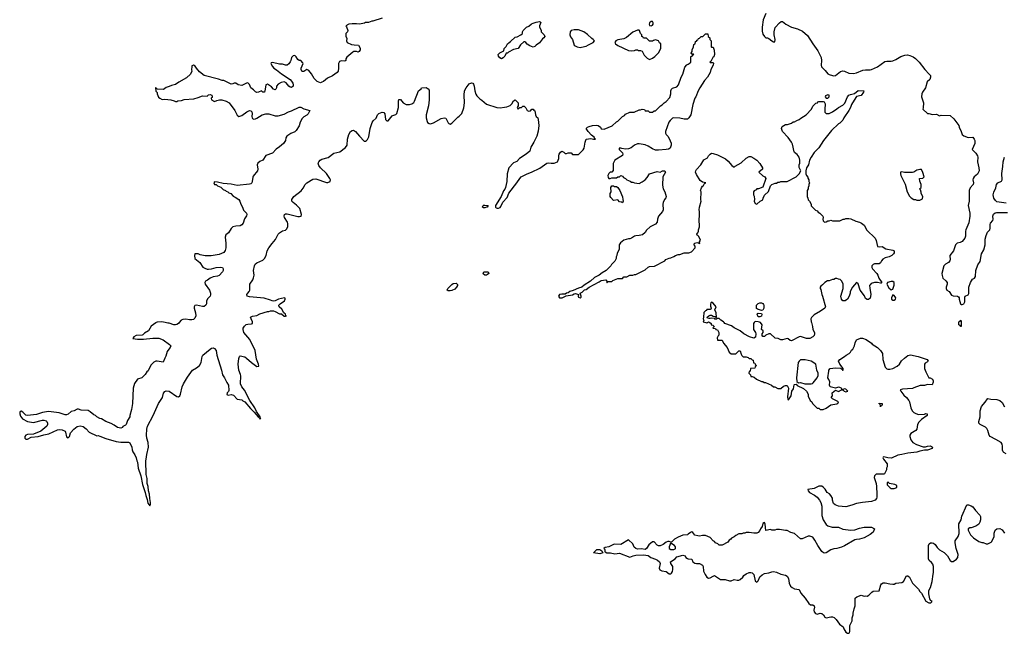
# Model space of a CAD drawing. Header units: inches. Extents: x 2473073 to 2657680, y 705365 to 849016.
# Tile 64 of 151: x 2481149 to 2494187, y 805885 to 814011. Entities that reach past the tile are written whole.
import ezdxf

# ---------------------------------------------------------------- set-up
doc = ezdxf.new("R2010")
doc.units = ezdxf.units.IN
doc.header["$MEASUREMENT"] = 0
for name, color, linetype in [('C4880', 7, 'Continuous'), ('C4881', 7, 'Continuous'), ('C4890', 7, 'Continuous'), ('C4891', 7, 'Continuous')]:
    doc.layers.add(name, color=color, linetype=linetype)

msp = doc.modelspace()

# ---------------------------------------------------------------- linework, layer by layer
at = {"layer": 'C4880', "color": 5, "elevation": 80}
for points in [[(2482958, 810000), (2482950, 809997), (2482890, 809951), (2482855, 809890), (2482801, 809859), (2482780, 809840), (2482770, 809834), (2482690, 809830), (2482658, 809810), (2482648, 809790), (2482710, 809779), (2482790, 809779), (2482910, 809795), (2482990, 809792), (2483050, 809772), (2483134, 809710), (2483149, 809690), (2483142, 809670), (2483122, 809650), (2483102, 809618), (2483085, 809555), (2483069, 809530), (2483050, 809474), (2482970, 809487), (2482950, 809487), (2482926, 809474), (2482886, 809434), (2482850, 809362), (2482834, 809346), (2482810, 809312), (2482768, 809270), (2482709, 809251), (2482670, 809192), (2482653, 809130), (2482641, 808930), (2482629, 808850), (2482609, 808770), (2482609, 808750), (2482578, 808702), (2482559, 808650), (2482550, 808641), (2482516, 808624), (2482509, 808610), (2482490, 808604), (2482442, 808610), (2482401, 808641), (2482362, 808662), (2482291, 808690), (2482230, 808727), (2482210, 808731), (2482172, 808750), (2482152, 808770), (2482130, 808778), (2482080, 808820), (2482054, 808834), (2481962, 808842), (2481928, 808852), (2481910, 808852), (2481869, 808831), (2481830, 808821), (2481792, 808788), (2481770, 808779), (2481750, 808777), (2481670, 808804), (2481530, 808824), (2481450, 808811), (2481370, 808784), (2481250, 808768), (2481230, 808776), (2481190, 808814), (2481170, 808826), (2481156, 808824), (2481149, 808810), (2481149, 808790), (2481161, 808761), (2481187, 808727), (2481250, 808689), (2481330, 808677), (2481450, 808709), (2481470, 808709), (2481499, 808699), (2481509, 808690), (2481517, 808670), (2481517, 808650), (2481509, 808630), (2481430, 808564), (2481330, 808524), (2481250, 808518), (2481230, 808510), (2481215, 808490), (2481216, 808470), (2481230, 808458), (2481250, 808458), (2481299, 808481), (2481392, 808490), (2481467, 808513), (2481533, 808527), (2481650, 808581), (2481670, 808585), (2481710, 808581), (2481750, 808562), (2481757, 808550), (2481768, 808488), (2481790, 808474), (2481810, 808490), (2481822, 808538), (2481867, 808590), (2481910, 808624), (2481950, 808632), (2481990, 808622), (2482030, 808592), (2482070, 808547), (2482170, 808501), (2482190, 808503), (2482210, 808498), (2482290, 808467), (2482427, 808427), (2482490, 808417), (2482590, 808418), (2482609, 808409), (2482632, 808352), (2482636, 808316), (2482645, 808290), (2482673, 808250), (2482693, 808210), (2482699, 808170), (2482709, 808150), (2482717, 808070), (2482752, 807970), (2482774, 807855), (2482812, 807752), (2482817, 807710), (2482836, 807656), (2482847, 807607), (2482870, 807575), (2482879, 807590), (2482883, 807617), (2482872, 807670), (2482866, 807730), (2482854, 807774), (2482851, 807831), (2482838, 807870), (2482837, 807937), (2482824, 807990), (2482818, 808170), (2482825, 808190), (2482832, 808252), (2482856, 808350), (2482851, 808411), (2482831, 808470), (2482826, 808510), (2482831, 808590), (2482841, 808630), (2482915, 808770), (2482988, 808930), (2483038, 809010), (2483055, 809065), (2483070, 809089), (2483090, 809097), (2483130, 809092), (2483230, 809023), (2483250, 809017), (2483270, 809028), (2483279, 809050), (2483301, 809150), (2483316, 809190), (2483370, 809277), (2483438, 809370), (2483490, 809399), (2483530, 809433), (2483550, 809470), (2483563, 809550), (2483572, 809568), (2483670, 809649), (2483690, 809663), (2483710, 809666), (2483730, 809657), (2483749, 809630), (2483758, 809570), (2483821, 809370), (2483834, 809310), (2483862, 809270), (2483890, 809208), (2483914, 809170), (2483918, 809102), (2483913, 809087), (2483895, 809070), (2483890, 809048), (2483910, 809039), (2483950, 809049), (2483979, 809039), (2484028, 808988), (2484090, 808975), (2484104, 808964), (2484130, 808952), (2484204, 808864), (2484255, 808815), (2484305, 808750), (2484321, 808741), (2484330, 808727), (2484342, 808730), (2484336, 808736), (2484335, 808750), (2484283, 808823), (2484262, 808870), (2484195, 808970), (2484127, 809107), (2484090, 809150), (2484073, 809190), (2484076, 809296), (2484073, 809313), (2484051, 809371), (2484041, 809450), (2484050, 809526), (2484058, 809550), (2484070, 809559), (2484130, 809545), (2484153, 809530), (2484219, 809470), (2484290, 809419), (2484315, 809425), (2484313, 809450), (2484284, 809516), (2484266, 809630), (2484197, 809777), (2484119, 809870), (2484107, 809910), (2484110, 809926), (2484126, 809954), (2484146, 809974), (2484170, 809981), (2484217, 809983), (2484231, 809989), (2484231, 810000)], [(2483262, 810000), (2483250, 809986), (2483230, 809975), (2483210, 809971), (2483190, 809971), (2483130, 809991), (2483112, 809992), (2483077, 810000)], [(2490000, 807198), (2489990, 807191), (2489930, 807183), (2489870, 807159), (2489819, 807130), (2489783, 807097), (2489770, 807091), (2489750, 807099), (2489730, 807099), (2489710, 807091), (2489670, 807061), (2489630, 807043), (2489610, 807042), (2489590, 807051), (2489550, 807095), (2489530, 807098), (2489481, 807059), (2489449, 807010), (2489430, 806995), (2489382, 807002), (2489330, 806999), (2489307, 807007), (2489287, 807027), (2489267, 807070), (2489210, 807122), (2489110, 807061), (2489030, 807066), (2489010, 807061), (2488950, 807031), (2488900, 807020), (2488886, 807010), (2488896, 806996), (2488898, 806970), (2488903, 806963), (2488926, 806950), (2488972, 806952), (2489030, 806938), (2489090, 806947), (2489230, 806894), (2489271, 806910), (2489310, 806918), (2489410, 806923), (2489470, 806914), (2489508, 806888), (2489570, 806869), (2489595, 806855), (2489623, 806830), (2489629, 806810), (2489619, 806750), (2489626, 806726), (2489650, 806714), (2489710, 806703), (2489750, 806674), (2489770, 806675), (2489780, 806680), (2489795, 806705), (2489799, 806730), (2489796, 806770), (2489771, 806810), (2489766, 806830), (2489830, 806870), (2489850, 806898), (2489930, 806918), (2489959, 806910), (2489970, 806888), (2489990, 806874), (2490000, 806873)]]:
    msp.add_lwpolyline(points, dxfattribs=at)
for points in [[(2488830, 806939), (2488746, 806950), (2488790, 806994), (2488830, 806994), (2488858, 806978), (2488872, 806952), (2488870, 806949)], [(2489770, 807086), (2489748, 807032), (2489751, 807010), (2489770, 806997), (2489790, 806993), (2489810, 806993), (2489830, 807006), (2489834, 807010), (2489833, 807030), (2489821, 807050), (2489786, 807070)]]:
    msp.add_lwpolyline(points, close=True, dxfattribs=at)
at = {"layer": 'C4881', "color": 5, "elevation": 80}
for points in [[(2485950, 814031), (2485827, 813993), (2485810, 813992), (2485767, 813973), (2485730, 813972), (2485716, 813964), (2485650, 813952), (2485610, 813958), (2485550, 813958), (2485506, 813950), (2485466, 813930), (2485476, 813916), (2485493, 813870), (2485488, 813850), (2485468, 813830), (2485468, 813792), (2485480, 813760), (2485478, 813730), (2485486, 813710), (2485543, 813683), (2485576, 813676), (2485634, 813674), (2485656, 813636), (2485658, 813610), (2485646, 813590), (2485630, 813582), (2485610, 813592), (2485570, 813592), (2485560, 813580), (2485483, 813517), (2485468, 813492), (2485466, 813470), (2485456, 813464), (2485410, 813465), (2485382, 813458), (2485369, 813431), (2485372, 813370), (2485366, 813330), (2485352, 813310), (2485290, 813268), (2485224, 813236), (2485170, 813191), (2485150, 813182), (2485130, 813177), (2485090, 813191), (2485050, 813234), (2485015, 813295), (2484997, 813317), (2484977, 813337), (2484953, 813353), (2484910, 813326), (2484890, 813326), (2484885, 813330), (2484878, 813350), (2484878, 813370), (2484902, 813430), (2484900, 813440), (2484872, 813470), (2484850, 813471), (2484830, 813485), (2484810, 813518), (2484790, 813536), (2484770, 813531), (2484750, 813511), (2484739, 813470), (2484730, 813451), (2484712, 813428), (2484690, 813411), (2484670, 813411), (2484630, 813422), (2484590, 813420), (2484497, 813443), (2484480, 813440), (2484474, 813430), (2484497, 813390), (2484516, 813370), (2484550, 813349), (2484614, 813294), (2484730, 813217), (2484750, 813198), (2484767, 813170), (2484772, 813150), (2484771, 813129), (2484750, 813114), (2484730, 813117), (2484711, 813130), (2484676, 813176), (2484650, 813187), (2484610, 813179), (2484570, 813159), (2484549, 813130), (2484549, 813110), (2484542, 813090), (2484530, 813081), (2484510, 813091), (2484482, 813122), (2484430, 813158), (2484409, 813150), (2484401, 813090), (2484390, 813052), (2484370, 813052), (2484350, 813071), (2484309, 813051), (2484290, 813048), (2484270, 813057), (2484244, 813084), (2484210, 813110), (2484190, 813151), (2484170, 813174), (2484150, 813170), (2484090, 813139), (2484042, 813150), (2484010, 813171), (2483990, 813171), (2483970, 813161), (2483950, 813158), (2483850, 813205), (2483830, 813205), (2483783, 813223), (2483590, 813271), (2483530, 813321), (2483488, 813368), (2483474, 813394), (2483449, 813411), (2483430, 813402), (2483427, 813393), (2483425, 813345), (2483429, 813330), (2483409, 813291), (2483359, 813241), (2483255, 813185), (2483210, 813152), (2483159, 813141), (2483130, 813125), (2483090, 813112), (2483055, 813085), (2482972, 813092), (2482958, 813098), (2482954, 813110), (2482948, 813110), (2482950, 813066), (2482967, 813047), (2482968, 813028), (2482987, 812987), (2483006, 812970), (2483036, 812956), (2483070, 812959), (2483150, 812949), (2483196, 812936), (2483210, 812928), (2483230, 812928), (2483244, 812936), (2483290, 812942), (2483326, 812954), (2483455, 812965), (2483510, 812979), (2483570, 813002), (2483630, 812998), (2483650, 813018), (2483670, 813022), (2483692, 813010), (2483699, 812990), (2483698, 812982), (2483686, 812970), (2483688, 812950), (2483730, 812928), (2483758, 812942), (2483794, 812950), (2483826, 812950), (2483884, 812930), (2483922, 812910), (2483999, 812810), (2484030, 812748), (2484049, 812729), (2484090, 812742), (2484155, 812790), (2484190, 812809), (2484210, 812805), (2484223, 812790), (2484229, 812770), (2484224, 812730), (2484226, 812710), (2484230, 812704), (2484250, 812696), (2484270, 812698), (2484290, 812707), (2484361, 812750), (2484410, 812766), (2484450, 812763), (2484530, 812736), (2484570, 812736), (2484650, 812761), (2484710, 812790), (2484750, 812802), (2484850, 812854), (2484870, 812854), (2484912, 812832), (2484989, 812810), (2484970, 812766), (2484950, 812747), (2484910, 812723), (2484890, 812701), (2484865, 812655), (2484850, 812606), (2484810, 812542), (2484790, 812526), (2484738, 812502), (2484685, 812470), (2484674, 812446), (2484669, 812410), (2484643, 812370), (2484590, 812326), (2484545, 812295), (2484495, 812245), (2484408, 812212), (2484370, 812151), (2484327, 812133), (2484302, 812110), (2484293, 812090), (2484304, 812030), (2484299, 812010), (2484241, 811939), (2484235, 811925), (2484229, 811870), (2484221, 811850), (2484210, 811839), (2484190, 811831), (2484030, 811814), (2483950, 811832), (2483843, 811843), (2483770, 811861), (2483730, 811862), (2483718, 811850), (2483730, 811829), (2483750, 811828), (2483768, 811810), (2483812, 811792), (2483842, 811762), (2483875, 811750), (2483881, 811741), (2483906, 811730), (2483918, 811718), (2483946, 811710), (2483976, 811676), (2484003, 811663), (2484050, 811629), (2484064, 811610), (2484077, 811570), (2484101, 811530), (2484113, 811490), (2484153, 811450), (2484156, 811430), (2484150, 811412), (2484124, 811376), (2484110, 811318), (2484090, 811295), (2484070, 811283), (2484010, 811277), (2483972, 811268), (2483950, 811246), (2483913, 811190), (2483880, 811160), (2483870, 811130), (2483879, 811050), (2483878, 810990), (2483870, 810954), (2483851, 810930), (2483790, 810903), (2483683, 810883), (2483603, 810883), (2483538, 810898), (2483510, 810911), (2483469, 810910), (2483462, 810890), (2483469, 810849), (2483535, 810795), (2483576, 810736), (2483599, 810719), (2483630, 810709), (2483649, 810709), (2483690, 810713), (2483750, 810729), (2483810, 810734), (2483833, 810730), (2483845, 810710), (2483844, 810690), (2483836, 810670), (2483790, 810625), (2483770, 810614), (2483710, 810604), (2483672, 810588), (2483637, 810563), (2483609, 810550), (2483599, 810530), (2483605, 810510), (2483662, 810430), (2483675, 810390), (2483674, 810366), (2483669, 810351), (2483640, 810320), (2483624, 810290), (2483621, 810250), (2483613, 810230), (2483590, 810211), (2483570, 810211), (2483490, 810231), (2483470, 810225), (2483463, 810217), (2483459, 810210), (2483459, 810190), (2483476, 810130), (2483481, 810090), (2483470, 810058), (2483450, 810041), (2483430, 810036), (2483397, 810037), (2483350, 810046), (2483310, 810041), (2483289, 810030), (2483262, 810000)], [(2484231, 810000), (2484231, 810010), (2484212, 810048), (2484207, 810073), (2484230, 810084), (2484290, 810095), (2484330, 810115), (2484430, 810149), (2484450, 810149), (2484470, 810155), (2484510, 810154), (2484530, 810149), (2484590, 810118), (2484614, 810114), (2484650, 810086), (2484670, 810084), (2484682, 810090), (2484675, 810095), (2484670, 810111), (2484647, 810127), (2484618, 810178), (2484585, 810210), (2484581, 810230), (2484598, 810250), (2484654, 810290), (2484666, 810310), (2484664, 810324), (2484654, 810330), (2484578, 810310), (2484530, 810286), (2484510, 810285), (2484490, 810287), (2484470, 810299), (2484385, 810325), (2484190, 810339), (2484162, 810350), (2484158, 810370), (2484168, 810390), (2484189, 810411), (2484197, 810430), (2484195, 810510), (2484236, 810564), (2484247, 810593), (2484252, 810630), (2484246, 810690), (2484256, 810750), (2484268, 810772), (2484288, 810792), (2484370, 810826), (2484390, 810850), (2484412, 810888), (2484428, 810950), (2484448, 810990), (2484490, 811048), (2484538, 811102), (2484573, 811170), (2484589, 811190), (2484630, 811215), (2484670, 811225), (2484681, 811239), (2484699, 811270), (2484700, 811310), (2484694, 811330), (2484656, 811390), (2484652, 811410), (2484657, 811430), (2484670, 811442), (2484690, 811442), (2484830, 811406), (2484856, 811404), (2484875, 811410), (2484881, 811430), (2484860, 811510), (2484815, 811555), (2484769, 811590), (2484753, 811610), (2484753, 811630), (2484779, 811670), (2484877, 811743), (2484902, 811778), (2484930, 811828), (2484950, 811851), (2485030, 811900), (2485070, 811903), (2485210, 811856), (2485230, 811856), (2485259, 811870), (2485263, 811890), (2485256, 811910), (2485230, 811950), (2485213, 811973), (2485134, 812050), (2485110, 812079), (2485103, 812110), (2485108, 812130), (2485126, 812150), (2485150, 812165), (2485232, 812188), (2485310, 812244), (2485390, 812261), (2485463, 812317), (2485484, 812350), (2485490, 812429), (2485508, 812490), (2485530, 812530), (2485550, 812545), (2485570, 812546), (2485597, 812530), (2485647, 812467), (2485710, 812402), (2485730, 812403), (2485741, 812410), (2485756, 812424), (2485770, 812459), (2485788, 812572), (2485817, 812650), (2485829, 812671), (2485870, 812705), (2485886, 812750), (2485905, 812770), (2485950, 812787), (2485970, 812784), (2485983, 812763), (2485993, 812690), (2486010, 812673), (2486030, 812672), (2486083, 812737), (2486090, 812743), (2486130, 812754), (2486143, 812770), (2486164, 812850), (2486165, 812935), (2486170, 812956), (2486190, 812954), (2486228, 812908), (2486267, 812887), (2486310, 812888), (2486343, 812897), (2486366, 812914), (2486377, 812930), (2486430, 813069), (2486463, 813097), (2486470, 813108), (2486530, 813115), (2486557, 813097), (2486570, 813078), (2486570, 812950), (2486563, 812870), (2486532, 812750), (2486532, 812710), (2486544, 812664), (2486550, 812649), (2486570, 812635), (2486590, 812634), (2486630, 812644), (2486730, 812703), (2486770, 812713), (2486790, 812709), (2486824, 812644), (2486830, 812635), (2486850, 812629), (2486870, 812642), (2486950, 812722), (2486970, 812735), (2487005, 812770), (2487030, 812846), (2487041, 812910), (2487033, 813010), (2487041, 813070), (2487063, 813110), (2487100, 813160), (2487130, 813175), (2487149, 813169), (2487159, 813159), (2487169, 813130), (2487175, 813070), (2487187, 813027), (2487202, 813002), (2487242, 812962), (2487270, 812945), (2487332, 812892), (2487468, 812848), (2487510, 812845), (2487570, 812852), (2487601, 812859), (2487643, 812877), (2487664, 812896), (2487690, 812938), (2487710, 812948), (2487748, 812910), (2487748, 812872), (2487738, 812850), (2487748, 812828), (2487773, 812847), (2487792, 812848), (2487810, 812866), (2487830, 812866), (2487850, 812846), (2487869, 812809), (2487890, 812798), (2487915, 812805), (2487930, 812826), (2487950, 812826), (2487955, 812815), (2487970, 812806), (2487976, 812784), (2487978, 812750), (2487989, 812729), (2488008, 812710), (2488015, 812690), (2488024, 812610), (2488016, 812536), (2487998, 812470), (2487958, 812390), (2487916, 812324), (2487902, 812270), (2487855, 812230), (2487767, 812173), (2487730, 812133), (2487686, 812114), (2487627, 812050), (2487602, 811970), (2487598, 811870), (2487583, 811790), (2487574, 811766), (2487556, 811744), (2487524, 811670), (2487449, 811550), (2487449, 811530), (2487460, 811520), (2487470, 811514), (2487490, 811514), (2487510, 811524), (2487522, 811538), (2487545, 811595), (2487602, 811658), (2487628, 811712), (2487731, 811849), (2487770, 811910), (2487790, 811930), (2487867, 811970), (2487928, 811992), (2488035, 812045), (2488130, 812111), (2488150, 812117), (2488188, 812112), (2488227, 812113), (2488270, 812129), (2488286, 812174), (2488287, 812210), (2488293, 812230), (2488310, 812259), (2488330, 812269), (2488356, 812256), (2488370, 812238), (2488390, 812238), (2488410, 812246), (2488450, 812246), (2488470, 812228), (2488550, 812228), (2488610, 812288), (2488625, 812310), (2488638, 812390), (2488652, 812428), (2488710, 812439), (2488746, 812430), (2488772, 812430), (2488762, 812442), (2488762, 812450), (2488720, 812480), (2488675, 812530), (2488652, 812570), (2488670, 812588), (2488690, 812598), (2488732, 812608), (2488790, 812615), (2488810, 812609), (2488838, 812590), (2488850, 812568), (2488890, 812562), (2488995, 812605), (2489050, 812658), (2489071, 812669), (2489130, 812728), (2489157, 812743), (2489170, 812758), (2489230, 812786), (2489287, 812787), (2489350, 812818), (2489370, 812818), (2489390, 812826), (2489422, 812822), (2489430, 812806), (2489470, 812806), (2489490, 812786), (2489530, 812786), (2489550, 812806), (2489570, 812806), (2489634, 812870), (2489658, 812882), (2489682, 812910), (2489711, 812929), (2489760, 812980), (2489771, 813030), (2489771, 813070), (2489778, 813090), (2489795, 813105), (2489850, 813124), (2489873, 813147), (2489910, 813248), (2489931, 813290), (2489957, 813383), (2489985, 813415), (2490000, 813422)], [(2490000, 812703), (2489990, 812696), (2489950, 812695), (2489890, 812707), (2489810, 812712), (2489795, 812705), (2489762, 812678), (2489745, 812655), (2489702, 812530), (2489702, 812510), (2489708, 812490), (2489730, 812468), (2489750, 812438), (2489776, 812376), (2489777, 812350), (2489764, 812310), (2489742, 812298), (2489710, 812291), (2489610, 812282), (2489570, 812284), (2489530, 812299), (2489470, 812337), (2489430, 812355), (2489350, 812365), (2489330, 812365), (2489290, 812351), (2489247, 812313), (2489210, 812301), (2489170, 812296), (2489124, 812304), (2489110, 812311), (2489089, 812311), (2489085, 812290), (2489130, 812246), (2489135, 812230), (2489130, 812214), (2489028, 812150), (2489007, 812107), (2489007, 812013), (2488990, 811994), (2488966, 811990), (2488950, 811974), (2488938, 811950), (2488940, 811920), (2488950, 811908), (2488970, 811908), (2488990, 811918), (2489050, 811918), (2489070, 811928), (2489092, 811928), (2489110, 811946), (2489130, 811938), (2489143, 811923), (2489170, 811908), (2489189, 811889), (2489234, 811874), (2489250, 811858), (2489270, 811858), (2489290, 811849), (2489350, 811844), (2489390, 811862), (2489431, 811890), (2489460, 811920), (2489491, 811969), (2489590, 812002), (2489630, 811994), (2489662, 812010), (2489690, 812009), (2489700, 811990), (2489664, 811930), (2489661, 811821), (2489672, 811772), (2489692, 811730), (2489709, 811670), (2489704, 811650), (2489689, 811630), (2489669, 811590), (2489664, 811570), (2489668, 811492), (2489662, 811470), (2489609, 811410), (2489595, 811370), (2489589, 811331), (2489570, 811302), (2489498, 811270), (2489450, 811222), (2489430, 811192), (2489397, 811163), (2489352, 811152), (2489310, 811151), (2489290, 811145), (2489250, 811118), (2489230, 811111), (2489210, 811111), (2489150, 811091), (2489103, 811057), (2489088, 811030), (2489088, 810970), (2489060, 810920), (2489058, 810890), (2489048, 810870), (2489048, 810850), (2489030, 810814), (2488986, 810770), (2488978, 810750), (2488916, 810690), (2488861, 810659), (2488824, 810630), (2488762, 810598), (2488709, 810550), (2488623, 810497), (2488593, 810467), (2488550, 810458), (2488477, 810423), (2488434, 810410), (2488410, 810394), (2488388, 810390), (2488370, 810378), (2488330, 810377), (2488299, 810370), (2488285, 810350), (2488295, 810330), (2488310, 810326), (2488331, 810330), (2488384, 810356), (2488470, 810369), (2488490, 810381), (2488510, 810383), (2488548, 810370), (2488544, 810350), (2488550, 810338), (2488570, 810326), (2488582, 810338), (2488585, 810350), (2488571, 810390), (2488595, 810405), (2488627, 810433), (2488650, 810439), (2488691, 810470), (2488822, 810538), (2488850, 810557), (2488910, 810566), (2488926, 810550), (2488926, 810530), (2488930, 810528), (2488938, 810542), (2488950, 810546), (2488990, 810546), (2489004, 810556), (2489070, 810586), (2489130, 810586), (2489150, 810606), (2489190, 810606), (2489230, 810628), (2489270, 810628), (2489290, 810638), (2489310, 810638), (2489430, 810698), (2489470, 810735), (2489490, 810742), (2489554, 810746), (2489690, 810818), (2489706, 810834), (2489750, 810855), (2489770, 810858), (2489810, 810875), (2489834, 810890), (2489870, 810902), (2489890, 810902), (2489950, 810922), (2490000, 810922)], [(2483077, 810000), (2483030, 810011), (2482970, 810004), (2482958, 810000)]]:
    msp.add_lwpolyline(points, dxfattribs=at)
at = {"layer": 'C4881', "color": 5}
for points, elevation in [([(2487950, 813649), (2487906, 813666), (2487869, 813689), (2487850, 813708), (2487836, 813716), (2487824, 813716), (2487780, 813680), (2487751, 813629), (2487690, 813618), (2487621, 813579), (2487610, 813568), (2487590, 813566), (2487572, 813530), (2487550, 813508), (2487530, 813495), (2487505, 813505), (2487488, 813530), (2487486, 813550), (2487508, 813572), (2487562, 813598), (2487566, 813630), (2487590, 813654), (2487608, 813690), (2487629, 813711), (2487650, 813722), (2487710, 813778), (2487736, 813784), (2487786, 813810), (2487806, 813830), (2487806, 813850), (2487818, 813870), (2487858, 813910), (2487890, 813925), (2487925, 813955), (2487950, 813967), (2487990, 813979), (2488030, 813985), (2488042, 813982), (2488050, 813974), (2488031, 813930), (2488031, 813910), (2488054, 813874), (2488056, 813850), (2488092, 813810), (2488102, 813790), (2488090, 813769), (2488070, 813758), (2488034, 813706), (2487990, 813675), (2487970, 813655)], 60), ([(2488490, 813879), (2488450, 813870), (2488437, 813850), (2488434, 813810), (2488444, 813784), (2488471, 813750), (2488493, 813673), (2488503, 813663), (2488531, 813651), (2488570, 813645), (2488590, 813648), (2488650, 813662), (2488683, 813677), (2488742, 813710), (2488762, 813730), (2488745, 813750), (2488724, 813764), (2488670, 813817), (2488621, 813850), (2488550, 813875)], 80), ([(2489354, 813874), (2489330, 813872), (2489270, 813844), (2489183, 813777), (2489150, 813757), (2489070, 813746), (2489041, 813730), (2489031, 813710), (2489038, 813690), (2489071, 813670), (2489210, 813605), (2489250, 813598), (2489290, 813602), (2489310, 813612), (2489330, 813612), (2489344, 813604), (2489370, 813602), (2489390, 813594), (2489420, 813540), (2489460, 813500), (2489490, 813486), (2489530, 813502), (2489558, 813522), (2489610, 813574), (2489638, 813630), (2489638, 813690), (2489623, 813703), (2489606, 813730), (2489570, 813746), (2489544, 813736), (2489530, 813726), (2489490, 813726), (2489450, 813766), (2489410, 813766), (2489402, 813782), (2489386, 813790), (2489386, 813810), (2489368, 813828), (2489358, 813870)], 80), ([(2489530, 813989), (2489510, 813989), (2489491, 813970), (2489486, 813950), (2489490, 813934), (2489510, 813931), (2489530, 813938), (2489537, 813950), (2489539, 813970)], 80), ([(2489130, 811586), (2489116, 811596), (2489090, 811598), (2489070, 811626), (2489010, 811618), (2488977, 811657), (2488969, 811670), (2488969, 811710), (2488982, 811730), (2488978, 811790), (2488988, 811812), (2489010, 811812), (2489024, 811804), (2489050, 811802), (2489070, 811791), (2489098, 811750), (2489133, 811667), (2489134, 811630), (2489142, 811610)], 80), ([(2487310, 811518), (2487299, 811519), (2487290, 811519), (2487277, 811530), (2487284, 811550), (2487290, 811553), (2487310, 811556), (2487351, 811550), (2487338, 811530), (2487330, 811527)], 80), ([(2487330, 810630), (2487308, 810630), (2487290, 810642), (2487285, 810650), (2487295, 810670), (2487310, 810673), (2487352, 810670), (2487362, 810650), (2487345, 810635)], 80), ([(2486850, 810421), (2486821, 810421), (2486809, 810429), (2486819, 810450), (2486870, 810503), (2486890, 810516), (2486930, 810522), (2486945, 810505), (2486947, 810490), (2486935, 810470), (2486910, 810444), (2486870, 810426)], 80)]:
    msp.add_lwpolyline(points, close=True, dxfattribs=dict(at, elevation=elevation))
at = {"layer": 'C4890', "color": 5}
for points, elevation in [([(2490286, 810000), (2490306, 809990), (2490306, 809970), (2490327, 809967), (2490346, 809950), (2490342, 809938), (2490328, 809930), (2490330, 809926), (2490362, 809922), (2490367, 809907), (2490390, 809906), (2490407, 809867), (2490408, 809850), (2490407, 809833), (2490396, 809824), (2490383, 809797), (2490389, 809769), (2490450, 809766), (2490470, 809726), (2490518, 809670), (2490546, 809610), (2490570, 809586), (2490630, 809588), (2490670, 809626), (2490690, 809626), (2490702, 809582), (2490710, 809566), (2490730, 809546), (2490770, 809546), (2490796, 809536), (2490810, 809526), (2490830, 809526), (2490850, 809506), (2490862, 809502), (2490867, 809467), (2490882, 809462), (2490887, 809447), (2490906, 809430), (2490887, 809413), (2490882, 809398), (2490827, 809393), (2490822, 809358), (2490808, 809352), (2490806, 809330), (2490826, 809310), (2490830, 809288), (2490847, 809287), (2490876, 809276), (2490906, 809250), (2490970, 809218), (2490990, 809218), (2491008, 809208), (2491027, 809207), (2491106, 809170), (2491130, 809148), (2491147, 809147), (2491188, 809128), (2491230, 809126), (2491264, 809156), (2491290, 809166), (2491310, 809166), (2491328, 809130), (2491316, 809016), (2491320, 808980), (2491330, 808978), (2491367, 809030), (2491373, 809090), (2491397, 809123), (2491406, 809174), (2491410, 809179), (2491430, 809186), (2491445, 809165), (2491526, 809126), (2491568, 809090), (2491588, 809050), (2491590, 809026), (2491618, 808970), (2491638, 808950), (2491649, 808929), (2491710, 808866), (2491730, 808866), (2491750, 808848), (2491790, 808848), (2491830, 808868), (2491890, 808909), (2491970, 808922), (2491982, 808930), (2491991, 808951), (2491914, 808990), (2491894, 809010), (2491912, 809030), (2491906, 809070), (2491950, 809106), (2491990, 809086), (2492030, 809109), (2492050, 809108), (2492068, 809090), (2492090, 809084), (2492114, 809090), (2492090, 809119), (2492070, 809121), (2492050, 809112), (2492034, 809114), (2492032, 809130), (2492010, 809141), (2491990, 809146), (2491950, 809132), (2491882, 809150), (2491871, 809170), (2491875, 809215), (2491865, 809245), (2491851, 809270), (2491862, 809358), (2491865, 809370), (2491882, 809390), (2491950, 809399), (2492018, 809398), (2492029, 809389), (2492030, 809386), (2492042, 809382), (2492046, 809370), (2492054, 809370), (2492054, 809390), (2492011, 809450), (2491991, 809490), (2492010, 809509), (2492071, 809549), (2492091, 809569), (2492131, 809589), (2492151, 809609), (2492165, 809635), (2492182, 809650), (2492202, 809690), (2492211, 809730), (2492232, 809770), (2492250, 809782), (2492285, 809795), (2492310, 809795), (2492358, 809778), (2492428, 809728), (2492436, 809716), (2492509, 809669), (2492549, 809630), (2492573, 809590), (2492579, 809510), (2492609, 809410), (2492630, 809388), (2492643, 809383), (2492670, 809382), (2492710, 809394), (2492770, 809424), (2492798, 809450), (2492828, 809492), (2492865, 809530), (2492910, 809562), (2492946, 809574), (2493046, 809550), (2493168, 809510), (2493177, 809490), (2493170, 809481), (2493138, 809462), (2493129, 809450), (2493129, 809390), (2493146, 809346), (2493189, 809269), (2493207, 809267), (2493238, 809250), (2493246, 809230), (2493246, 809210), (2493230, 809174), (2493170, 809178), (2493130, 809166), (2493075, 809165), (2492990, 809138), (2492970, 809126), (2492840, 809120), (2492808, 809110), (2492815, 809090), (2492859, 809039), (2492893, 809010), (2492924, 808970), (2492933, 808950), (2492949, 808869), (2492969, 808830), (2492989, 808809), (2493014, 808794), (2493050, 808784), (2493132, 808788), (2493150, 808795), (2493166, 808790), (2493166, 808770), (2493090, 808718), (2493057, 808683), (2493039, 808650), (2493029, 808590), (2493015, 808570), (2492948, 808530), (2492938, 808510), (2492938, 808490), (2492949, 808449), (2492974, 808414), (2493026, 808386), (2493115, 808355), (2493145, 808355), (2493170, 808362), (2493210, 808366), (2493238, 808350), (2493230, 808334), (2493170, 808312), (2493129, 808311), (2493070, 808299), (2493030, 808284), (2492909, 808271), (2492830, 808251), (2492776, 808244), (2492695, 808205), (2492647, 808207), (2492590, 808222), (2492582, 808218), (2492578, 808210), (2492589, 808190), (2492634, 808130), (2492635, 808090), (2492628, 808070), (2492628, 808050), (2492602, 807998), (2492590, 807994), (2492490, 807994), (2492468, 807972), (2492462, 807950), (2492489, 807870), (2492495, 807830), (2492501, 807730), (2492499, 807690), (2492494, 807670), (2492475, 807650), (2492430, 807631), (2492310, 807619), (2492230, 807603), (2492170, 807581), (2492090, 807561), (2491990, 807571), (2491946, 807586), (2491926, 807606), (2491911, 807650), (2491910, 807674), (2491891, 807711), (2491871, 807731), (2491842, 807750), (2491815, 807795), (2491790, 807822), (2491770, 807832), (2491730, 807832), (2491670, 807802), (2491586, 807790), (2491588, 807770), (2491608, 807750), (2491676, 807716), (2491709, 807689), (2491739, 807650), (2491756, 807616), (2491769, 807570), (2491773, 807530), (2491769, 807509), (2491770, 807446), (2491790, 807388), (2491830, 807328), (2491850, 807309), (2491909, 807289), (2491990, 807289), (2492050, 807263), (2492153, 807253), (2492210, 807257), (2492270, 807279), (2492331, 807289), (2492430, 807289), (2492468, 807270), (2492450, 807226), (2492410, 807195), (2492330, 807148), (2492270, 807131), (2492232, 807128), (2492210, 807121), (2492070, 807042), (2492030, 807025), (2491970, 807008), (2491930, 807003), (2491890, 806991), (2491830, 806953), (2491810, 806948), (2491791, 806951), (2491770, 806967), (2491717, 807050), (2491680, 807120), (2491650, 807158), (2491611, 807171), (2491590, 807171), (2491510, 807138), (2491490, 807138), (2491410, 807205), (2491360, 807220), (2491310, 807245), (2491290, 807245), (2491210, 807261), (2491170, 807258), (2491150, 807251), (2491110, 807251), (2491090, 807258), (2491030, 807245), (2491021, 807330), (2491010, 807352), (2490990, 807338), (2490980, 807300), (2490959, 807270), (2490950, 807245), (2490930, 807218), (2490910, 807211), (2490870, 807212), (2490810, 807222), (2490770, 807222), (2490750, 807212), (2490729, 807211), (2490710, 807202), (2490670, 807202), (2490630, 807182), (2490610, 807162), (2490576, 807144), (2490568, 807132), (2490543, 807117), (2490526, 807090), (2490450, 807052), (2490410, 807054), (2490394, 807070), (2490365, 807085), (2490350, 807102), (2490330, 807112), (2490290, 807152), (2490230, 807182), (2490190, 807181), (2490150, 807171), (2490130, 807175), (2490090, 807187), (2490061, 807221), (2490050, 807227), (2490030, 807221), (2490000, 807198)], 80), ([(2490233, 810000), (2490250, 809995), (2490257, 810000)], 80), ([(2490876, 810000), (2490866, 809990), (2490866, 809930), (2490868, 809910), (2490893, 809870), (2490896, 809850), (2490892, 809808), (2490870, 809795), (2490812, 809810), (2490738, 809850), (2490690, 809892), (2490612, 809930), (2490575, 809955), (2490488, 809988), (2490476, 810000)], 80), ([(2491632, 810000), (2491649, 809950), (2491653, 809910), (2491673, 809870), (2491676, 809850), (2491669, 809830), (2491650, 809811), (2491610, 809791), (2491570, 809791), (2491490, 809816), (2491470, 809811), (2491370, 809758), (2491350, 809762), (2491325, 809785), (2491310, 809791), (2491250, 809771), (2491230, 809772), (2491191, 809791), (2491153, 809793), (2491090, 809852), (2491068, 809852), (2491030, 809834), (2491010, 809814), (2490990, 809814), (2490982, 809830), (2490982, 809850), (2490992, 809870), (2490992, 809890), (2490974, 809910), (2490982, 809970), (2490959, 809999), (2490957, 810000)], 80), ([(2493614, 810000), (2493614, 809950), (2493610, 809946), (2493602, 809962), (2493586, 809970), (2493586, 810000)], 60), ([(2494210, 808262), (2494180, 808280), (2494172, 808290), (2494165, 808310), (2494164, 808364), (2494158, 808390), (2494145, 808410), (2494073, 808453), (2493998, 808490), (2493988, 808508), (2493971, 808570), (2493957, 808597), (2493937, 808617), (2493867, 808650), (2493851, 808670), (2493851, 808690), (2493869, 808751), (2493868, 808830), (2493884, 808890), (2493935, 808945), (2493966, 808990), (2493970, 808993), (2494010, 808984), (2494090, 808982), (2494130, 808968), (2494160, 808940), (2494190, 808886)], 80), ([(2490000, 806873), (2490049, 806869), (2490064, 806830), (2490090, 806814), (2490111, 806809), (2490150, 806809), (2490189, 806789), (2490201, 806770), (2490202, 806710), (2490225, 806665), (2490249, 806630), (2490270, 806615), (2490290, 806619), (2490330, 806644), (2490350, 806649), (2490430, 806597), (2490490, 806599), (2490550, 806579), (2490570, 806579), (2490610, 806599), (2490650, 806589), (2490670, 806589), (2490690, 806598), (2490725, 806630), (2490738, 806650), (2490770, 806674), (2490810, 806689), (2490830, 806689), (2490850, 806684), (2490870, 806662), (2490890, 806582), (2490910, 806562), (2490930, 806579), (2490950, 806633), (2490979, 806661), (2491010, 806679), (2491070, 806685), (2491110, 806701), (2491130, 806704), (2491170, 806695), (2491228, 806670), (2491290, 806656), (2491310, 806642), (2491329, 806610), (2491337, 806550), (2491355, 806510), (2491378, 806490), (2491410, 806474), (2491470, 806466), (2491495, 806415), (2491549, 806350), (2491598, 806278), (2491623, 806263), (2491650, 806264), (2491669, 806250), (2491675, 806230), (2491664, 806190), (2491669, 806170), (2491688, 806148), (2491710, 806140), (2491750, 806152), (2491770, 806149), (2491793, 806130), (2491810, 806098), (2491829, 806089), (2491890, 806102), (2491910, 806102), (2491934, 806094), (2491962, 806070), (2492006, 806006), (2492054, 805970), (2492064, 805944), (2492090, 805901), (2492110, 805889), (2492130, 805885), (2492138, 805890), (2492143, 805910), (2492142, 805990), (2492171, 806049), (2492172, 806090), (2492185, 806130), (2492185, 806150), (2492198, 806210), (2492211, 806249), (2492212, 806350), (2492234, 806370), (2492290, 806389), (2492330, 806379), (2492350, 806382), (2492370, 806378), (2492394, 806390), (2492432, 806430), (2492450, 806442), (2492530, 806448), (2492551, 806529), (2492560, 806540), (2492585, 806555), (2492610, 806555), (2492670, 806539), (2492710, 806535), (2492730, 806538), (2492750, 806548), (2492830, 806558), (2492852, 806570), (2492890, 806646), (2492910, 806648), (2492930, 806628), (2492970, 806548), (2493050, 806468), (2493070, 806438), (2493090, 806418), (2493150, 806310), (2493190, 806289), (2493214, 806290), (2493224, 806296), (2493231, 806310), (2493210, 806321), (2493201, 806341), (2493188, 806408), (2493187, 806450), (2493211, 806490), (2493231, 806570), (2493245, 806670), (2493251, 806690), (2493251, 806770), (2493240, 806800), (2493223, 806823), (2493192, 806850), (2493182, 806870), (2493182, 807050), (2493192, 807070), (2493210, 807082), (2493230, 807084), (2493250, 807079), (2493270, 807062), (2493300, 807020), (2493329, 806990), (2493390, 806957), (2493410, 806939), (2493433, 806910), (2493470, 806849), (2493490, 806835), (2493510, 806835), (2493553, 806867), (2493571, 806890), (2493575, 806930), (2493551, 807010), (2493537, 807083), (2493538, 807110), (2493575, 807165), (2493591, 807209), (2493585, 807335), (2493614, 807386), (2493624, 807436), (2493690, 807586), (2493713, 807587), (2493750, 807575), (2493770, 807562), (2493804, 807510), (2493862, 807450), (2493874, 807430), (2493874, 807386), (2493865, 807355), (2493848, 807330), (2493810, 807302), (2493750, 807282), (2493730, 807282), (2493708, 807270), (2493708, 807250), (2493738, 807190), (2493778, 807150), (2493850, 807102), (2493890, 807088), (2493907, 807087), (2493948, 807068), (2493970, 807068), (2494014, 807090), (2494020, 807100), (2494051, 807169), (2494051, 807210), (2494066, 807250), (2494090, 807269), (2494130, 807274), (2494157, 807257), (2494189, 807210)], 80)]:
    msp.add_lwpolyline(points, dxfattribs=dict(at, elevation=elevation))
at = {"layer": 'C4890', "color": 5, "elevation": 80}
for points in [[(2491550, 809507), (2491490, 809505), (2491470, 809489), (2491456, 809470), (2491436, 809270), (2491438, 809218), (2491464, 809204), (2491490, 809205), (2491547, 809187), (2491630, 809187), (2491646, 809194), (2491656, 809204), (2491708, 809270), (2491722, 809298), (2491721, 809330), (2491705, 809370), (2491693, 809450), (2491630, 809487)], [(2492550, 808886), (2492546, 808890), (2492542, 808922), (2492530, 808926), (2492528, 808932), (2492571, 808930), (2492570, 808906), (2492558, 808902)], [(2492650, 807886), (2492638, 807882), (2492634, 807850), (2492674, 807810), (2492690, 807802), (2492730, 807805), (2492762, 807818), (2492766, 807830), (2492762, 807842), (2492736, 807856), (2492668, 807868)]]:
    msp.add_lwpolyline(points, close=True, dxfattribs=at)
at = {"layer": 'C4891', "color": 5}
for points, elevation in [([(2491030, 814093), (2490994, 814010), (2490980, 813910), (2490981, 813861), (2490990, 813818), (2491010, 813788), (2491029, 813769), (2491050, 813769), (2491070, 813762), (2491109, 813729), (2491130, 813719), (2491150, 813718), (2491153, 813750), (2491138, 813810), (2491141, 813850), (2491154, 813906), (2491210, 813970), (2491233, 813987), (2491250, 813989), (2491294, 813950), (2491368, 813910), (2491450, 813891), (2491517, 813857), (2491581, 813801), (2491652, 813690), (2491719, 813599), (2491762, 813510), (2491767, 813470), (2491763, 813410), (2491766, 813386), (2491817, 813337), (2491850, 813296), (2491866, 813286), (2491910, 813271), (2491930, 813268), (2491950, 813273), (2492017, 813323), (2492050, 813332), (2492070, 813329), (2492130, 813304), (2492190, 813297), (2492230, 813308), (2492316, 813344), (2492350, 813349), (2492410, 813348), (2492430, 813353), (2492510, 813388), (2492603, 813457), (2492630, 813464), (2492690, 813464), (2492712, 813468), (2492750, 813482), (2492816, 813524), (2492870, 813542), (2492904, 813544), (2492938, 813538), (2492979, 813519), (2493010, 813499), (2493061, 813450), (2493137, 813350), (2493192, 813290), (2493208, 813270), (2493212, 813250), (2493199, 813221), (2493167, 813190), (2493142, 813110), (2493104, 813050), (2493096, 813030), (2493092, 812990), (2493117, 812910), (2493115, 812845), (2493110, 812826), (2493170, 812769), (2493188, 812768), (2493236, 812756), (2493290, 812758), (2493330, 812738), (2493352, 812748), (2493470, 812744), (2493519, 812699), (2493570, 812626), (2493586, 812610), (2493588, 812590), (2493618, 812530), (2493629, 812490), (2493650, 812475), (2493710, 812449), (2493770, 812455), (2493790, 812428), (2493796, 812410), (2493799, 812370), (2493763, 812290), (2493810, 812243), (2493831, 812210), (2493836, 812190), (2493831, 812130), (2493851, 812050), (2493853, 812010), (2493834, 811966), (2493788, 811930), (2493773, 811910), (2493770, 811890), (2493779, 811850), (2493774, 811830), (2493735, 811785), (2493723, 811750), (2493720, 811610), (2493708, 811550), (2493729, 811450), (2493733, 811410), (2493719, 811321), (2493678, 811230), (2493673, 811210), (2493675, 811145), (2493664, 811116), (2493628, 811072), (2493601, 811059), (2493561, 811050), (2493540, 811030), (2493514, 810950), (2493467, 810890), (2493469, 810830), (2493464, 810816), (2493450, 810796), (2493410, 810775), (2493387, 810753), (2493361, 810650), (2493363, 810623), (2493373, 810590), (2493414, 810554), (2493429, 810530), (2493429, 810510), (2493418, 810470), (2493418, 810450), (2493426, 810430), (2493457, 810410), (2493490, 810364), (2493510, 810356), (2493566, 810350), (2493580, 810340), (2493588, 810330), (2493589, 810309), (2493606, 810250), (2493620, 810240), (2493630, 810238), (2493652, 810250), (2493664, 810276), (2493663, 810337), (2493671, 810350), (2493710, 810369), (2493716, 810384), (2493718, 810470), (2493741, 810530), (2493767, 810573), (2493791, 810590), (2493807, 810610), (2493810, 810690), (2493837, 810763), (2493867, 810810), (2493886, 810910), (2493918, 810962), (2493932, 811030), (2493936, 811104), (2493945, 811155), (2493964, 811196), (2493994, 811230), (2494000, 811250), (2494000, 811300), (2494005, 811315), (2494035, 811350), (2494040, 811370), (2494037, 811410), (2494044, 811436), (2494068, 811452), (2494084, 811456), (2494150, 811460), (2494230, 811460)], 60), ([(2490000, 813422), (2490014, 813430), (2490034, 813450), (2490034, 813510), (2490038, 813522), (2490053, 813527), (2490058, 813542), (2490074, 813550), (2490070, 813554), (2490050, 813554), (2490042, 813562), (2490042, 813570), (2490054, 813590), (2490054, 813610), (2490072, 813650), (2490078, 813682), (2490094, 813690), (2490098, 813722), (2490110, 813726), (2490118, 813742), (2490130, 813746), (2490138, 813762), (2490150, 813766), (2490173, 813787), (2490194, 813790), (2490230, 813826), (2490262, 813822), (2490266, 813790), (2490286, 813770), (2490286, 813750), (2490306, 813730), (2490306, 813650), (2490310, 813646), (2490330, 813646), (2490347, 813607), (2490348, 813550), (2490339, 813521), (2490329, 813511), (2490302, 813458), (2490286, 813450), (2490290, 813446), (2490330, 813446), (2490335, 813435), (2490334, 813410), (2490302, 813350), (2490290, 813314), (2490258, 813250), (2490215, 813205), (2490154, 813110), (2490134, 813070), (2490102, 812990), (2490089, 812970), (2490062, 812890), (2490034, 812750), (2490009, 812710), (2490000, 812703)], 80), ([(2490000, 810922), (2490010, 810922), (2490044, 810936), (2490094, 810990), (2490094, 811010), (2490082, 811030), (2490085, 811050), (2490119, 811059), (2490138, 811058), (2490150, 811048), (2490154, 811050), (2490152, 811070), (2490165, 811090), (2490140, 811140), (2490130, 811154), (2490118, 811158), (2490114, 811170), (2490118, 811182), (2490131, 811189), (2490138, 811210), (2490138, 811230), (2490151, 811270), (2490147, 811370), (2490153, 811410), (2490153, 811470), (2490148, 811492), (2490151, 811529), (2490172, 811610), (2490167, 811627), (2490171, 811731), (2490166, 811750), (2490177, 811783), (2490192, 811808), (2490204, 811816), (2490218, 811842), (2490234, 811850), (2490190, 811858), (2490160, 811880), (2490110, 811961), (2490100, 811990), (2490102, 812010), (2490110, 812029), (2490170, 812089), (2490210, 812154), (2490257, 812183), (2490272, 812210), (2490292, 812230), (2490310, 812242), (2490330, 812239), (2490390, 812221), (2490495, 812170), (2490530, 812139), (2490579, 812079), (2490610, 812058), (2490622, 812070), (2490703, 812117), (2490770, 812178), (2490810, 812198), (2490830, 812198), (2490870, 812178), (2490908, 812150), (2490950, 812108), (2490985, 812050), (2490984, 812030), (2490938, 811990), (2490990, 811942), (2491018, 811930), (2491029, 811910), (2490990, 811792), (2490933, 811773), (2490909, 811771), (2490900, 811760), (2490876, 811744), (2490868, 811730), (2490866, 811690), (2490875, 811675), (2490879, 811630), (2490875, 811610), (2490890, 811578), (2490910, 811569), (2490954, 811610), (2490990, 811626), (2490993, 811647), (2491010, 811686), (2491064, 811736), (2491092, 811810), (2491110, 811828), (2491153, 811847), (2491172, 811848), (2491190, 811858), (2491210, 811858), (2491230, 811868), (2491310, 811868), (2491431, 811929), (2491471, 811969), (2491492, 812008), (2491472, 812052), (2491471, 812090), (2491478, 812110), (2491478, 812150), (2491472, 812192), (2491444, 812224), (2491411, 812251), (2491403, 812263), (2491381, 812361), (2491370, 812391), (2491327, 812450), (2491251, 812530), (2491238, 812570), (2491245, 812595), (2491290, 812622), (2491315, 812625), (2491370, 812642), (2491390, 812658), (2491410, 812658), (2491442, 812678), (2491470, 812689), (2491491, 812709), (2491562, 812750), (2491635, 812825), (2491652, 812868), (2491690, 812906), (2491714, 812910), (2491718, 812922), (2491730, 812926), (2491790, 812926), (2491802, 812922), (2491815, 812895), (2491815, 812870), (2491809, 812850), (2491810, 812786), (2491830, 812768), (2491870, 812769), (2491911, 812789), (2491970, 812829), (2491990, 812849), (2492050, 812878), (2492075, 812905), (2492111, 812990), (2492130, 813012), (2492150, 813022), (2492205, 813035), (2492250, 813072), (2492326, 813070), (2492324, 813050), (2492294, 813006), (2492230, 812992), (2492219, 812981), (2492162, 812890), (2492149, 812850), (2492129, 812810), (2492062, 812710), (2492050, 812682), (2492010, 812642), (2491990, 812631), (2491898, 812542), (2491795, 812410), (2491730, 812312), (2491669, 812251), (2491629, 812191), (2491609, 812151), (2491593, 812087), (2491569, 812050), (2491558, 812010), (2491558, 811970), (2491570, 811946), (2491587, 811927), (2491587, 811913), (2491598, 811890), (2491598, 811870), (2491606, 811850), (2491598, 811830), (2491598, 811810), (2491588, 811790), (2491588, 811770), (2491578, 811750), (2491578, 811670), (2491587, 811647), (2491590, 811626), (2491608, 811608), (2491628, 811570), (2491630, 811546), (2491686, 811490), (2491710, 811478), (2491723, 811463), (2491746, 811450), (2491786, 811410), (2491788, 811390), (2491782, 811370), (2491790, 811346), (2491806, 811330), (2491830, 811335), (2491850, 811348), (2491870, 811348), (2491890, 811358), (2491910, 811348), (2492010, 811348), (2492052, 811368), (2492071, 811369), (2492090, 811378), (2492130, 811378), (2492155, 811375), (2492222, 811342), (2492270, 811329), (2492296, 811316), (2492330, 811289), (2492366, 811226), (2492476, 811116), (2492489, 811089), (2492510, 811009), (2492530, 811005), (2492570, 811009), (2492617, 810977), (2492710, 810961), (2492729, 810950), (2492730, 810925), (2492721, 810910), (2492699, 810890), (2492662, 810870), (2492610, 810858), (2492580, 810840), (2492561, 810819), (2492546, 810790), (2492530, 810778), (2492470, 810776), (2492450, 810771), (2492433, 810750), (2492433, 810730), (2492444, 810710), (2492499, 810650), (2492512, 810630), (2492527, 810587), (2492566, 810530), (2492558, 810522), (2492550, 810522), (2492510, 810531), (2492469, 810531), (2492424, 810516), (2492410, 810502), (2492404, 810490), (2492405, 810455), (2492421, 810370), (2492410, 810322), (2492390, 810306), (2492370, 810307), (2492350, 810318), (2492334, 810354), (2492279, 810430), (2492250, 810514), (2492230, 810532), (2492178, 810470), (2492148, 810412), (2492148, 810390), (2492135, 810350), (2492109, 810310), (2492078, 810290), (2492050, 810288), (2492030, 810312), (2492021, 810350), (2492052, 810450), (2492054, 810510), (2492034, 810550), (2492012, 810572), (2491993, 810573), (2491970, 810582), (2491950, 810582), (2491930, 810572), (2491910, 810572), (2491867, 810553), (2491848, 810552), (2491809, 810531), (2491780, 810500), (2491756, 810484), (2491748, 810470), (2491748, 810452), (2491757, 810437), (2491769, 810370), (2491779, 810350), (2491819, 810210), (2491809, 810190), (2491755, 810150), (2491670, 810103), (2491632, 810068), (2491625, 810050), (2491629, 810010), (2491632, 810000)], 80), ([(2494210, 811582), (2494090, 811600), (2494070, 811616), (2494049, 811649), (2494042, 811690), (2494050, 811729), (2494074, 811786), (2494082, 811830), (2494101, 811850), (2494148, 811872), (2494157, 811890), (2494155, 811975), (2494169, 812069), (2494172, 812130), (2494188, 812192)], 60), ([(2490476, 810000), (2490468, 810008), (2490432, 810030), (2490410, 810054), (2490386, 810054), (2490376, 810044), (2490362, 810042), (2490354, 810054), (2490310, 810058), (2490290, 810052), (2490273, 810053), (2490258, 810058), (2490254, 810070), (2490274, 810090), (2490290, 810098), (2490310, 810098), (2490330, 810086), (2490362, 810082), (2490366, 810066), (2490374, 810066), (2490373, 810127), (2490354, 810170), (2490372, 810210), (2490330, 810258), (2490310, 810272), (2490300, 810260), (2490296, 810244), (2490296, 810216), (2490306, 810190), (2490302, 810178), (2490290, 810174), (2490250, 810174), (2490242, 810158), (2490230, 810154), (2490208, 810132), (2490206, 810070), (2490198, 810050), (2490208, 810030), (2490198, 810010), (2490233, 810000)], 80), ([(2490257, 810000), (2490270, 810008), (2490286, 810000)], 80), ([(2490957, 810000), (2490946, 810006), (2490930, 810012), (2490890, 810014), (2490876, 810000)], 80), ([(2493586, 810000), (2493586, 810010), (2493602, 810018), (2493610, 810034), (2493614, 810010), (2493614, 810000)], 60)]:
    msp.add_lwpolyline(points, dxfattribs=dict(at, elevation=elevation))
at = {"layer": 'C4891', "color": 5, "elevation": 80}
for points in [[(2491850, 813018), (2491818, 813002), (2491814, 812990), (2491830, 812974), (2491850, 812974), (2491866, 812990), (2491866, 813010)], [(2493070, 812029), (2493050, 812024), (2493030, 812017), (2492990, 811993), (2492971, 811989), (2492866, 811986), (2492830, 811995), (2492814, 811990), (2492812, 811970), (2492818, 811950), (2492874, 811834), (2492901, 811730), (2492932, 811672), (2492952, 811652), (2492990, 811632), (2493010, 811632), (2493030, 811622), (2493070, 811622), (2493102, 811638), (2493108, 811670), (2493088, 811710), (2493087, 811727), (2493076, 811756), (2493066, 811770), (2493086, 811790), (2493086, 811830), (2493067, 811873), (2493066, 811910), (2493110, 811914), (2493126, 811930), (2493110, 811986), (2493090, 812026)], [(2492690, 810545), (2492642, 810530), (2492632, 810510), (2492660, 810460), (2492690, 810434), (2492710, 810442), (2492730, 810494), (2492730, 810533), (2492710, 810543)], [(2492710, 810366), (2492692, 810330), (2492692, 810310), (2492710, 810298), (2492730, 810298), (2492748, 810310), (2492749, 810330), (2492730, 810358)], [(2490970, 810158), (2490918, 810178), (2490907, 810187), (2490906, 810230), (2490930, 810254), (2490950, 810262), (2490970, 810262), (2490990, 810252), (2491000, 810240), (2491005, 810230), (2491005, 810190), (2490990, 810166)], [(2490930, 810078), (2490915, 810110), (2490920, 810120), (2490930, 810125), (2490970, 810122), (2490978, 810110), (2490970, 810086), (2490950, 810078)]]:
    msp.add_lwpolyline(points, close=True, dxfattribs=at)

doc.saveas('drawing.dxf')
